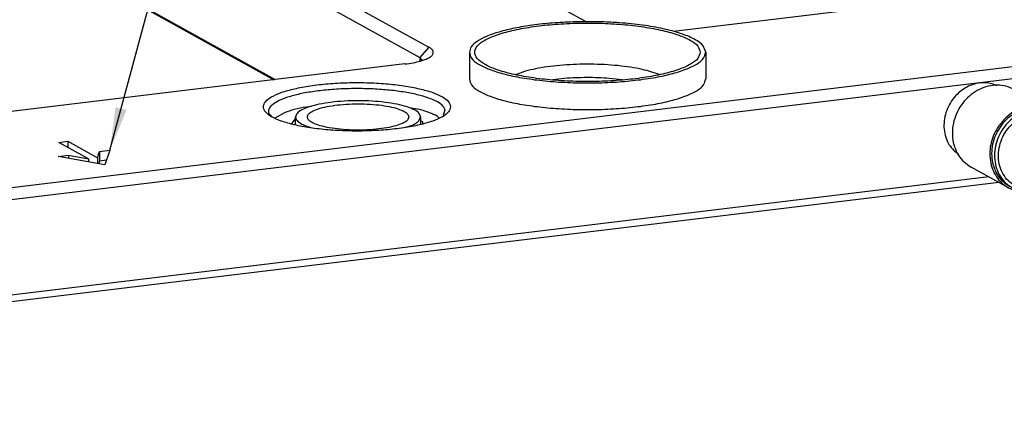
# Model space of a CAD drawing. Header units: inches. Extents: x -399 to 442, y -299 to 295.
# Tile 12 of 138: x -36 to 44, y -98 to -66. Entities that reach past the tile are written whole.
import ezdxf

# ---------------------------------------------------------------- set-up
doc = ezdxf.new("R2010")
doc.units = ezdxf.units.IN
doc.layers.add('1', color=7, linetype='Continuous')
doc.dimstyles.get("Standard").update_dxf_attribs({"dimtxt": 0.18, "dimasz": 0.18, "dimexe": 0.18, "dimexo": 0.0625, "dimgap": 0.09, "dimtad": 0, "dimtih": 1, "dimtoh": 1, "dimdec": 4, "dimzin": 0, "dimdsep": 46, "dimtxsty": 'Standard', "dimcen": 0.09, "dimadec": 0, "dimazin": 0, "dimtfac": 1, "dimtdec": 4, "dimtofl": 0, "dimtmove": 0, "dimatfit": 3, "dimfxl": 1, "dimtolj": 1, "dimtzin": 0, "dimarcsym": 0})

# ---------------------------------------------------------------- blocks, each defined once
blk = doc.blocks.new('6960-0041_2__27', base_point=(-16.577, -93.83))
at = {"color": 7, "linetype": 'Continuous'}
for p, q in [((-16.577, -93.276), (-16.577, -92.48)), ((-4.069, -92.882), (-3.877, -92.48)), ((-3.877, -92.48), (-3.877, -93.201)), ((-15.044, -93.551), (-14.98, -93.566)), ((-5.394, -93.525), (-4.715, -93.297))]:
    blk.add_line(p, q, dxfattribs=at)
for points, knots in [([(-3.877, -92.48), (-3.919, -92.35), (-4.022, -92.03), (-4.579, -91.713), (-5.321, -91.413), (-6.325, -91.168), (-7.511, -90.98), (-8.835, -90.863), (-10.227, -90.823), (-11.618, -90.863), (-12.942, -90.98), (-14.128, -91.168), (-15.132, -91.413), (-15.874, -91.713), (-16.431, -92.03), (-16.534, -92.35), (-16.577, -92.48)], [0, 0, 0, 0, 0.398865, 0.983014, 1.801202, 2.839802, 4.059618, 5.407264, 6.820872, 8.234481, 9.582127, 10.801943, 11.840544, 12.658733, 13.242883, 13.641749, 13.641749, 13.641749, 13.641749]), ([(-5.077, -92.48), (-5.117, -92.367), (-5.218, -92.08), (-5.739, -91.815), (-6.426, -91.559), (-7.352, -91.361), (-8.431, -91.217), (-9.617, -91.144), (-10.836, -91.144), (-12.021, -91.217), (-13.103, -91.361), (-14.022, -91.559), (-14.727, -91.815), (-15.206, -92.08), (-15.444, -92.48), (-15.206, -92.88), (-14.727, -93.146), (-14.022, -93.402), (-13.103, -93.6), (-12.021, -93.743), (-10.836, -93.817), (-9.617, -93.817), (-8.431, -93.743), (-7.352, -93.6), (-6.426, -93.402), (-5.739, -93.146), (-5.218, -92.88), (-5.117, -92.594), (-5.077, -92.48)], [0, 0, 0, 0, 0.352347, 0.885349, 1.638568, 2.59198, 3.701395, 4.909296, 6.150824, 7.358726, 8.468139, 9.421553, 10.17477, 10.707773, 11.06012, 11.412467, 11.94547, 12.698687, 13.652101, 14.761515, 15.969416, 17.210944, 18.418845, 19.52826, 20.481672, 21.234891, 21.767893, 22.12024, 22.12024, 22.12024, 22.12024]), ([(-16.577, -92.48), (-16.552, -92.582), (-16.495, -92.819), (-16.144, -93.092), (-15.662, -93.349), (-15.266, -93.479), (-15.044, -93.551)], [0, 0, 0, 0, 0.306634, 0.714537, 1.264168, 1.960051, 1.960051, 1.960051, 1.960051]), ([(-4.715, -93.297), (-4.585, -93.235), (-4.351, -93.125), (-4.156, -92.957), (-4.069, -92.882)], [0, 0, 0, 0, 0.428635, 0.771486, 0.771486, 0.771486, 0.771486])]:
    blk.add_open_spline(points, degree=3, knots=knots, dxfattribs=at)
blk = doc.blocks.new('plugs__29', base_point=(-291.008, -112.286))
blk.add_blockref('6960-0041_2__27', (-16.577, -93.83))
blk = doc.blocks.new('E6980-21791_3__34', base_point=(1.068, -91.731))
at = {"color": 7, "linetype": 'Continuous'}
for p, q in [((1.068, -85.92), (1.068, -88.625)), ((25.068, -85.92), (25.068, -88.625))]:
    blk.add_line(p, q, dxfattribs=at)
at = {"color": 1, "linetype": 'Continuous'}
for p, q in [((5.913, -88.14), (5.808, -88.19)), ((10.746, -88.578), (9.555, -88.722)), ((16.594, -88.722), (15.267, -88.569)), ((20.328, -88.188), (20.254, -88.153))]:
    blk.add_line(p, q, dxfattribs=at)
at = {"color": 7, "linetype": 'Continuous'}
for points, knots in [([(11.605, -82.838), (10.898, -82.87), (9.519, -82.932), (7.534, -83.147), (5.727, -83.442), (4.16, -83.816), (2.867, -84.25), (1.92, -84.739), (1.23, -85.264), (1.116, -85.724), (1.068, -85.92)], [0, 0, 0, 0, 2.124368, 4.1398, 5.986397, 7.611638, 8.97403, 10.049167, 10.843935, 11.436677, 11.436677, 11.436677, 11.436677]), ([(24.518, -85.92), (24.453, -85.702), (24.296, -85.174), (23.418, -84.624), (22.238, -84.106), (20.633, -83.67), (18.721, -83.319), (16.56, -83.076), (14.249, -82.951), (11.886, -82.951), (9.575, -83.076), (7.415, -83.319), (5.5, -83.67), (3.905, -84.106), (2.699, -84.624), (1.882, -85.174), (1.508, -85.92), (1.882, -86.667), (2.699, -87.217), (3.905, -87.734), (5.5, -88.171), (7.415, -88.522), (9.575, -88.765), (11.886, -88.889), (14.249, -88.889), (16.56, -88.765), (18.721, -88.522), (20.633, -88.171), (22.238, -87.734), (23.418, -87.217), (24.296, -86.667), (24.453, -86.138), (24.518, -85.92)], [0, 0, 0, 0, 0.665008, 1.610693, 2.922303, 4.58886, 6.559346, 8.760572, 11.105507, 13.499208, 15.844142, 18.045369, 20.015854, 21.682412, 22.994021, 23.939707, 24.604715, 25.269722, 26.215408, 27.527017, 29.193575, 31.164061, 33.365287, 35.710221, 38.103923, 40.448857, 42.650083, 44.62057, 46.287126, 47.598736, 48.544421, 49.209429, 49.209429, 49.209429, 49.209429]), ([(25.068, -85.92), (24.998, -85.689), (24.829, -85.128), (23.89, -84.548), (22.63, -84.002), (20.917, -83.543), (18.879, -83.176), (16.579, -82.928), (14.125, -82.798), (12.45, -82.824), (11.605, -82.838)], [0, 0, 0, 0, 0.705154, 1.712316, 3.111382, 4.888979, 6.988877, 9.331096, 11.820906, 14.35531, 14.35531, 14.35531, 14.35531]), ([(1.068, -85.92), (1.126, -86.134), (1.266, -86.644), (2.076, -87.198), (3.176, -87.716), (4.674, -88.165), (6.474, -88.539), (8.528, -88.816), (10.753, -88.988), (13.068, -89.046), (15.382, -88.988), (17.607, -88.816), (19.662, -88.539), (21.461, -88.165), (22.959, -87.716), (24.059, -87.198), (24.869, -86.644), (25.009, -86.134), (25.068, -85.92)], [0, 0, 0, 0, 0.648305, 1.545948, 2.778026, 4.342832, 6.201837, 8.296235, 10.55428, 12.896124, 15.23797, 17.496016, 19.590419, 21.449429, 23.014241, 24.246326, 25.143975, 25.792283, 25.792283, 25.792283, 25.792283]), ([(1.068, -88.625), (1.126, -88.839), (1.266, -89.348), (2.076, -89.903), (3.176, -90.421), (4.674, -90.87), (6.474, -91.243), (8.528, -91.521), (10.753, -91.692), (13.068, -91.75), (15.382, -91.692), (17.608, -91.521), (19.662, -91.243), (21.461, -90.87), (22.959, -90.421), (24.059, -89.903), (24.869, -89.348), (25.009, -88.839), (25.068, -88.625)], [0, 0, 0, 0, 0.648307, 1.545955, 2.778038, 4.342848, 6.201856, 8.296255, 10.554299, 12.896141, 15.237984, 17.496027, 19.590425, 21.449432, 23.01424, 24.246321, 25.143967, 25.792274, 25.792274, 25.792274, 25.792274])]:
    blk.add_open_spline(points, degree=3, knots=knots, dxfattribs=at)
at = {"color": 1, "linetype": 'Continuous'}
for points, knots in [([(13, -87.126), (12.534, -87.133), (11.613, -87.146), (10.265, -87.24), (8.992, -87.384), (7.832, -87.583), (6.809, -87.818), (6.195, -88.038), (5.913, -88.14)], [0, 0, 0, 0, 1.39983, 2.76224, 4.052785, 5.239496, 6.294234, 7.194371, 7.194371, 7.194371, 7.194371]), ([(20.254, -88.153), (19.967, -88.048), (19.342, -87.821), (18.297, -87.582), (17.109, -87.378), (15.804, -87.233), (14.422, -87.141), (13.478, -87.131), (13, -87.126)], [0, 0, 0, 0, 0.915647, 1.993441, 3.209223, 4.532799, 5.92983, 7.363323, 7.363323, 7.363323, 7.363323]), ([(15.267, -88.569), (14.894, -88.545), (14.14, -88.498), (13.004, -88.483), (11.87, -88.503), (11.118, -88.553), (10.746, -88.578)], [0, 0, 0, 0, 1.122363, 2.265204, 3.406836, 4.525602, 4.525602, 4.525602, 4.525602])]:
    blk.add_open_spline(points, degree=3, knots=knots, dxfattribs=at)
blk = doc.blocks.new('bushings__36', base_point=(-253.309, -105.43))
blk.add_blockref('E6980-21791_3__34', (1.068, -91.731))
blk = doc.blocks.new('E2812-23753-0__41', base_point=(54.059, -100.094))
at = {"color": 7, "linetype": 'Continuous'}
for p, q in [((60.083, -91.98), (60.379, -92.144)), ((56.206, -99.664), (55.91, -99.5))]:
    blk.add_line(p, q, dxfattribs=at)
for points, knots in [([(60.083, -91.98), (59.826, -91.862), (59.309, -91.623), (58.44, -91.527), (57.56, -91.63), (56.702, -91.942), (55.911, -92.442), (55.226, -93.105), (54.678, -93.898), (54.294, -94.782), (54.095, -95.715), (54.089, -96.65), (54.277, -97.543), (54.656, -98.345), (55.197, -99.031), (55.673, -99.344), (55.91, -99.5)], [0, 0, 0, 0, 0.844553, 1.701398, 2.579958, 3.484867, 4.41538, 5.365926, 6.32741, 7.288895, 8.239441, 9.169954, 10.074863, 10.953423, 11.810268, 12.654821, 12.654821, 12.654821, 12.654821]), ([(60.379, -92.144), (60.122, -92.026), (59.604, -91.787), (58.736, -91.691), (57.856, -91.794), (56.998, -92.106), (56.207, -92.606), (55.521, -93.269), (54.974, -94.062), (54.59, -94.946), (54.39, -95.879), (54.384, -96.814), (54.573, -97.708), (54.952, -98.509), (55.493, -99.195), (55.969, -99.508), (56.206, -99.664)], [0, 0, 0, 0, 0.844552, 1.701396, 2.579956, 3.484864, 4.415375, 5.365921, 6.327404, 7.288887, 8.239433, 9.169945, 10.074853, 10.953413, 11.810257, 12.654809, 12.654809, 12.654809, 12.654809]), ([(60.36, -92.477), (60.102, -92.36), (59.581, -92.123), (58.704, -92.053), (57.823, -92.197), (56.977, -92.563), (56.217, -93.124), (55.585, -93.848), (55.115, -94.694), (54.835, -95.613), (54.761, -96.555), (54.898, -97.466), (55.24, -98.293), (55.771, -98.988), (56.459, -99.507), (57.263, -99.816), (58.133, -99.899), (59.016, -99.752), (59.862, -99.386), (60.622, -98.825), (61.254, -98.101), (61.723, -97.255), (62.003, -96.336), (62.077, -95.394), (61.941, -94.482), (61.597, -93.658), (61.073, -92.952), (60.597, -92.634), (60.36, -92.477)], [0, 0, 0, 0, 0.846035, 1.70623, 2.590947, 3.504365, 4.444016, 5.401836, 6.36613, 7.32395, 8.263601, 9.17702, 10.061736, 10.921931, 11.767966, 12.614001, 13.474196, 14.358912, 15.272331, 16.211982, 17.169802, 18.134096, 19.091916, 20.031567, 20.944985, 21.829702, 22.689897, 23.535932, 23.535932, 23.535932, 23.535932]), ([(56.206, -99.664), (56.474, -99.787), (57.016, -100.034), (57.926, -100.119), (58.844, -99.988), (59.732, -99.631), (60.538, -99.074), (61.222, -98.346), (61.748, -97.488), (62.088, -96.544), (62.224, -95.564), (62.143, -94.603), (61.867, -93.698), (61.513, -93.195), (61.339, -92.947)], [0, 0, 0, 0, 0.881, 1.775889, 2.695045, 3.643068, 4.618227, 5.6133, 6.617298, 7.617609, 8.602285, 9.562281, 10.493387, 11.397518, 11.397518, 11.397518, 11.397518]), ([(61.339, -92.947), (61.198, -92.79), (60.915, -92.477), (60.558, -92.255), (60.379, -92.144)], [0, 0, 0, 0, 0.630944, 1.256766, 1.256766, 1.256766, 1.256766])]:
    blk.add_open_spline(points, degree=3, knots=knots, dxfattribs=at)
blk = doc.blocks.new('bearing_HK0509__42', base_point=(50.072, -100.142))
at = {"color": 7, "linetype": 'Continuous'}
for p, q in [((60.181, -91.805), (56.377, -89.694)), ((61.696, -93.563), (61.481, -93.061)), ((55.813, -99.674), (52.009, -97.563)), ((57.718, -100.11), (57.908, -100.073))]:
    blk.add_line(p, q, dxfattribs=at)
for points, knots in [([(56.377, -89.694), (56.108, -89.57), (55.566, -89.32), (54.657, -89.22), (53.736, -89.327), (52.838, -89.654), (52.011, -90.177), (51.293, -90.871), (50.72, -91.701), (50.319, -92.627), (50.109, -93.603), (50.103, -94.582), (50.301, -95.516), (50.697, -96.355), (51.263, -97.073), (51.762, -97.401), (52.009, -97.563)], [0, 0, 0, 0, 0.883834, 1.780532, 2.699955, 3.646952, 4.620744, 5.615501, 6.621705, 7.627909, 8.622666, 9.596457, 10.543454, 11.462877, 12.359574, 13.243408, 13.243408, 13.243408, 13.243408]), ([(60.181, -91.805), (59.889, -91.673), (59.302, -91.407), (58.313, -91.328), (57.319, -91.491), (56.368, -91.908), (55.503, -92.535), (55.058, -93.096), (54.833, -93.379)], [0, 0, 0, 0, 0.953715, 1.923454, 2.920923, 3.950816, 5.010289, 6.090166, 6.090166, 6.090166, 6.090166]), ([(61.481, -93.061), (61.304, -92.808), (60.951, -92.305), (60.436, -91.971), (60.181, -91.805)], [0, 0, 0, 0, 0.91841, 1.823061, 1.823061, 1.823061, 1.823061]), ([(54.833, -93.379), (54.666, -93.648), (54.332, -94.185), (54.03, -95.085), (53.893, -96.007), (53.94, -96.921), (54.165, -97.785), (54.563, -98.556), (55.11, -99.217), (55.579, -99.523), (55.813, -99.674)], [0, 0, 0, 0, 0.948108, 1.891907, 2.822282, 3.73215, 4.617678, 5.479176, 6.321365, 7.152782, 7.152782, 7.152782, 7.152782]), ([(55.813, -99.674), (56.112, -99.813), (56.717, -100.092), (57.383, -100.104), (57.718, -100.11)], [0, 0, 0, 0, 0.978254, 1.973745, 1.973745, 1.973745, 1.973745])]:
    blk.add_open_spline(points, degree=3, knots=knots, dxfattribs=at)
blk = doc.blocks.new('24791-0S111__43', base_point=(49.231, -96.27))
at = {"color": 7, "linetype": 'Continuous'}
for p, q in [((54.405, -89.211), (54.584, -89.294)), ((50.733, -96.27), (50.39, -96.008))]:
    blk.add_line(p, q, dxfattribs=at)
for points, knots in [([(54.405, -89.211), (54.206, -89.15), (53.804, -89.027), (53.165, -88.997), (52.521, -89.08), (51.889, -89.286), (51.284, -89.599), (50.931, -89.887), (50.752, -90.033)], [0, 0, 0, 0, 0.623268, 1.256006, 1.902008, 2.563256, 3.239772, 3.929746, 3.929746, 3.929746, 3.929746]), ([(50.752, -90.033), (50.547, -90.239), (50.136, -90.652), (49.685, -91.408), (49.377, -92.226), (49.237, -93.079), (49.27, -93.925), (49.478, -94.721), (49.841, -95.443), (50.208, -95.821), (50.39, -96.008)], [0, 0, 0, 0, 0.868533, 1.744015, 2.616769, 3.47755, 4.319056, 5.137274, 5.932455, 6.709415, 6.709415, 6.709415, 6.709415])]:
    blk.add_open_spline(points, degree=3, knots=knots, dxfattribs=at)
blk = doc.blocks.new('bearing_assy1_2__44', base_point=(49.231, -100.142))
for name, p in [('24791-0S111__43', (49.231, -96.27)), ('bearing_HK0509__42', (50.072, -100.142)), ('E2812-23753-0__41', (54.059, -100.094))]:
    blk.add_blockref(name, p)
blk = doc.blocks.new('bearings__66', base_point=(-357.1, -124.314))
blk.add_blockref('bearing_assy1_2__44', (49.231, -100.142))
blk = doc.blocks.new('E6980-24110__67', base_point=(-386.375, -128.071))
at = {"color": 7, "linetype": 'Continuous'}
for p, q in [((12.938, -82.839), (-25.316, -61.607)), ((-42.227, -63.648), (-3.059, -85.388)), ((-43.134, -64.723), (-3.965, -86.463)), ((-44.417, -74.483), (-18.779, -88.713)), ((-44.195, -74.518), (-18.649, -88.697)), ((61.281, -79.05), (21.796, -83.816)), ((-184.337, -116.399), (88.643, -83.453)), ((89.066, -84.653), (-183.914, -117.599)), ((-3.715, -86.728), (-3.965, -86.463)), ((-5.478, -87.107), (-46.261, -92.03)), ((-15.009, -91.414), (-15.504, -91.474)), ((-3.978, -91.735), (-5.055, -91.54)), ((-1.573, -92.313), (-1.377, -91.73)), ((-19.308, -92.136), (-18.936, -92.495)), ((-17.715, -92.046), (-18.689, -92.587)), ((-16.648, -92.689), (-17.027, -93.195)), ((-16.577, -92.663), (-16.648, -92.689)), ((-3.668, -92.983), (-3.877, -92.867)), ((-2.018, -92.559), (-2.186, -92.398)), ((-3.657, -93.144), (-3.668, -92.983)), ((-40.622, -95.056), (-39.715, -94.946)), ((-39.715, -94.946), (-36.701, -96.62)), ((-39.715, -94.946), (-39.715, -95.559)), ((-37.607, -96.729), (-40.622, -95.056)), ((-36.486, -95.984), (-35.439, -95.858)), ((-35.439, -95.858), (-35.942, -97.347)), ((-40.672, -96.49), (-39.625, -96.363)), ((-35.942, -97.347), (-40.672, -96.49)), ((-39.625, -96.363), (-37.607, -96.729)), ((-39.625, -96.363), (-39.625, -96.679)), ((-37.607, -96.729), (-37.607, -97.045)), ((-36.701, -96.62), (-36.486, -95.984)), ((-36.701, -96.62), (-36.701, -97.209)), ((-36.486, -96.95), (-36.581, -97.231)), ((-36.486, -95.984), (-36.486, -96.95)), ((-35.78, -96.865), (-36.486, -96.95)), ((53.817, -98.567), (-138.643, -121.795)), ((54.824, -99.126), (-139.152, -122.536))]:
    blk.add_line(p, q, dxfattribs=at)
at = {"color": 1, "linetype": 'Continuous'}
for p, q in [((-3.059, -85.388), (-3.965, -86.463)), ((-3.965, -86.463), (-3.965, -86.82))]:
    blk.add_line(p, q, dxfattribs=at)
at = {"color": 7, "linetype": 'Continuous'}
for points, knots in [([(-5.478, -87.107), (-5.196, -87.069), (-4.666, -86.996), (-3.943, -86.831), (-3.353, -86.637), (-2.923, -86.417), (-2.638, -86.177), (-2.557, -85.862), (-2.747, -85.577), (-2.944, -85.457), (-3.059, -85.388)], [0, 0, 0, 0, 0.8533, 1.602526, 2.224723, 2.706402, 3.052244, 3.311128, 3.597943, 4.001688, 4.001688, 4.001688, 4.001688]), ([(-0.842, -91.45), (-0.896, -91.269), (-1.026, -90.831), (-1.755, -90.374), (-2.734, -89.945), (-4.065, -89.583), (-5.652, -89.292), (-7.445, -89.09), (-9.362, -88.987), (-11.322, -88.987), (-13.24, -89.09), (-15.032, -89.292), (-16.622, -89.583), (-17.944, -89.945), (-18.945, -90.374), (-19.623, -90.831), (-19.933, -91.45), (-19.623, -92.07), (-18.945, -92.526), (-17.944, -92.955), (-16.622, -93.318), (-15.032, -93.609), (-13.24, -93.81), (-11.322, -93.914), (-9.362, -93.914), (-7.445, -93.81), (-5.652, -93.609), (-4.065, -93.318), (-2.734, -92.955), (-1.755, -92.526), (-1.026, -92.07), (-0.896, -91.631), (-0.842, -91.45)], [0, 0, 0, 0, 0.551754, 1.336383, 2.424618, 3.807351, 5.442252, 7.268597, 9.214176, 11.200216, 13.145795, 14.97214, 16.607041, 17.989774, 19.078009, 19.862639, 20.414392, 20.966145, 21.750775, 22.83901, 24.221743, 25.856644, 27.682989, 29.628568, 31.614608, 33.560187, 35.386532, 37.021433, 38.404166, 39.492401, 40.277031, 40.828784, 40.828784, 40.828784, 40.828784]), ([(-1.377, -91.73), (-1.475, -91.571), (-1.713, -91.187), (-2.435, -90.802), (-3.389, -90.428), (-4.621, -90.117), (-6.061, -89.867), (-7.667, -89.694), (-9.374, -89.603), (-11.118, -89.598), (-12.832, -89.679), (-14.451, -89.844), (-15.915, -90.086), (-17.165, -90.392), (-18.171, -90.755), (-18.871, -91.151), (-19.351, -91.62), (-19.321, -91.978), (-19.308, -92.136)], [0, 0, 0, 0, 0.554301, 1.336401, 2.373614, 3.649926, 5.128765, 6.761194, 8.490301, 10.254514, 11.990618, 13.636712, 15.13521, 16.436106, 17.50116, 18.311395, 18.88715, 19.344166, 19.344166, 19.344166, 19.344166]), ([(-15.504, -91.474), (-15.907, -91.552), (-16.656, -91.697), (-17.38, -91.936), (-17.715, -92.046)], [0, 0, 0, 0, 1.229794, 2.285088, 2.285088, 2.285088, 2.285088]), ([(-2.186, -92.398), (-2.444, -92.273), (-3.02, -91.996), (-3.638, -91.828), (-3.978, -91.735)], [0, 0, 0, 0, 0.859608, 1.914886, 1.914886, 1.914886, 1.914886])]:
    blk.add_open_spline(points, degree=3, knots=knots, dxfattribs=at)
blk = doc.blocks.new('E6980-64110__68', base_point=(-386.375, -128.071))
for name, p in [('E6980-24110__67', (-386.375, -128.071)), ('bearings__66', (-357.1, -124.314)), ('plugs__29', (-291.008, -112.286)), ('bushings__36', (-253.309, -105.43))]:
    blk.add_blockref(name, p)
blk = doc.blocks.new('N2494-90112__127', base_point=(-386.375, -319.122))
blk.add_blockref('E6980-64110__68', (-386.375, -128.071))
blk = doc.blocks.new('gen1', base_point=(-147.5, 38.75))
at = {"layer": '1', "color": 3}
blk.add_solid([(-34.853, -91.485), (-33.741, -91.785), (-35.439, -95.858)], dxfattribs=at)
blk.add_blockref('N2494-90112__127', (-386.375, -319.122))
at = {"layer": '1', "color": 3, "linetype": 'Continuous', "has_arrowhead": 0}
blk.add_leader([(-35.439, -95.858), (1.087, 39.199)], dimstyle='Standard', dxfattribs=at)

msp = doc.modelspace()

# ---------------------------------------------------------------- block references
at = {"xscale": 0.8, "yscale": 0.8, "zscale": 0.8}
msp.add_blockref('gen1', (-118, 31), dxfattribs=at)

doc.saveas('drawing.dxf')
